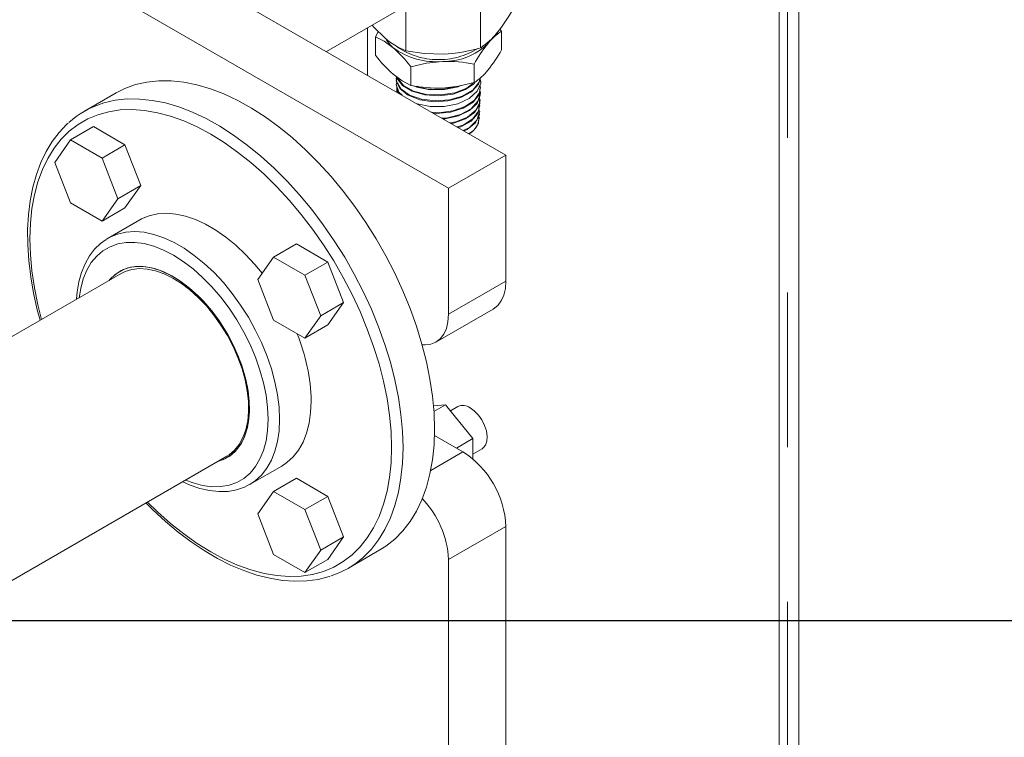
# Model space of a CAD drawing. Header units: millimetres. Extents: x 450 to 25135, y 150 to 17673.
# Tile 128 of 256: x 10819 to 11061, y 10112 to 10288. Entities that reach past the tile are written whole.
import ezdxf

# ---------------------------------------------------------------- set-up
doc = ezdxf.new("R2010")
doc.units = ezdxf.units.MM
doc.linetypes.add('SLD-Centrada-doble', pattern=[12.7, 6.35, -1.27, 1.27, -1.27, 1.27, -1.27])
doc.linetypes.add('SLD-Continua', pattern=[0])
doc.layers.add('COTAS', color=1, linetype='SLD-Continua')
doc.layers.add('OCULTA', color=8, linetype='SLD-Continua')

msp = doc.modelspace()

# ---------------------------------------------------------------- linework, layer by layer
at = {"layer": 'COTAS', "linetype": 'SLD-Continua', "lineweight": 18, "ltscale": 30}
for p, q in [((10915.88, 10293.04), (10894.35, 10280.61)), ((10932.35, 10281.54), (10932.35, 10292.27)), ((10913.93, 10280.75), (10913.93, 10291.48)), ((10937.5, 10285.61), (10937.09, 10286.09)), ((10937.5, 10285.61), (10937.5, 10281.04)), ((10906.41, 10284.27), (10906.41, 10279.71)), ((10934.12, 10282.54), (10934.58, 10283.16)), ((10930.73, 10277.5), (10930.73, 10272.94)), ((10915.18, 10276.84), (10915.18, 10272.27)), ((10911.49, 10273.98), (10911.5, 10273.78)), ((10911.55, 10272.51), (10911.56, 10272.3)), ((10932.39, 10273.03), (10932.39, 10273.23)), ((10911.61, 10271.02), (10911.61, 10270.82)), ((10911.76, 10270.56), (10911.76, 10270.82)), ((10932.27, 10270.07), (10932.28, 10270.27)), ((10932.33, 10271.55), (10932.34, 10271.75)), ((10932.22, 10268.58), (10932.22, 10268.79)), ((10932.1, 10265.62), (10932.11, 10265.83)), ((10932.16, 10267.11), (10932.17, 10267.31)), ((10932.05, 10264.14), (10932.05, 10264.35))]:
    msp.add_line(p, q, dxfattribs=at)
at = {"layer": 'COTAS', "ltscale": 30}
msp.add_line((10330.52, 10140.46), (11683.42, 10140.46), dxfattribs=at)
at = {"layer": 'COTAS', "linetype": 'SLD-Continua', "lineweight": 18, "ltscale": 30, "flags": 128}
for points in [[(10905.61, 10287.11), (10906.08, 10286.56), (10908.73, 10283.99)], [(10907.15, 10285.52), (10907.14, 10285.5), (10906.41, 10284.27)], [(10906.41, 10284.27), (10908.56, 10283.17), (10910.8, 10281.54)], [(10913.93, 10280.75), (10918.44, 10280.1), (10923.14, 10279.98)], [(10915.18, 10276.84), (10918.99, 10277.71), (10922.96, 10278.15)], [(10915.18, 10272.27), (10913.03, 10273.38), (10910.8, 10275.01)], [(10932.31, 10274.17), (10931.84, 10272.55), (10930.13, 10270.7), (10927.49, 10269.27), (10924.23, 10268.43), (10920.71, 10268.25), (10917.34, 10268.75), (10914.49, 10269.86), (10912.49, 10271.45), (10911.55, 10273.32), (10911.61, 10273.78)], [(10911.69, 10273.04), (10911.55, 10272.51), (10912.21, 10270.61), (10913.03, 10269.83)], [(10911.65, 10274.39), (10911.6, 10273.26), (10912.7, 10271.41), (10914.83, 10269.88), (10917.78, 10268.84), (10921.19, 10268.43), (10924.7, 10268.71), (10927.89, 10269.64), (10930.42, 10271.13), (10932, 10273.03), (10932.23, 10274.1)], [(10930.84, 10272.75), (10928.64, 10271.22), (10925.56, 10270.13), (10922.08, 10269.68), (10918.59, 10269.93), (10915.48, 10270.82), (10913.1, 10272.25), (10911.72, 10274.05), (10911.69, 10274.36)], [(10911.77, 10274.3), (10911.83, 10274.01), (10913.35, 10272.25), (10915.83, 10270.87), (10919.02, 10270.06), (10922.53, 10269.91), (10925.98, 10270.44), (10928.98, 10271.6), (10930.54, 10272.78)], [(10916.73, 10267.69), (10919.88, 10267.06), (10923.38, 10267.07), (10926.72, 10267.76), (10929.53, 10269.05), (10931.48, 10270.81), (10932.36, 10272.85), (10932.22, 10273.85)], [(10930.73, 10272.94), (10926.92, 10272.06), (10922.96, 10271.62)], [(10912.61, 10270.07), (10912.04, 10270.68), (10911.63, 10272.31)], [(10911.73, 10271.9), (10911.66, 10271.76), (10911.8, 10270.54)], [(10927.45, 10272.21), (10926.85, 10271.93), (10923.47, 10271.23), (10919.91, 10271.2), (10916.59, 10271.85), (10915.91, 10272.17)], [(10920.23, 10265.67), (10922.06, 10265.54), (10925.49, 10265.97), (10928.52, 10267.04), (10930.81, 10268.64), (10932.11, 10270.59), (10932.22, 10272.2)], [(10932.21, 10271.56), (10931.97, 10270.06), (10930.5, 10268.15), (10928.07, 10266.63), (10924.96, 10265.66), (10921.5, 10265.33), (10920.67, 10265.41)], [(10922.76, 10264.21), (10924.21, 10264.28), (10927.41, 10265.12), (10930.01, 10266.52), (10931.69, 10268.35), (10932.28, 10270.4), (10932.12, 10270.99)], [(10932.22, 10270.06), (10932.26, 10269.84), (10931.47, 10267.82), (10929.62, 10266.05), (10926.9, 10264.73), (10923.62, 10264), (10923.14, 10263.99)], [(10924.81, 10263.03), (10926.23, 10263.28), (10929.08, 10264.48), (10931.13, 10266.16), (10932.14, 10268.14), (10932.06, 10269.34)], [(10932.07, 10268.59), (10932.03, 10267.56), (10930.82, 10265.62), (10928.61, 10264.01), (10925.65, 10262.92), (10925.12, 10262.85)], [(10926.55, 10262.02), (10928.05, 10262.5), (10930.42, 10264.01), (10931.83, 10265.89), (10932.14, 10267.95), (10932.05, 10268.14)], [(10932.1, 10267.11), (10931.64, 10265.31), (10930.02, 10263.48), (10927.5, 10262.07), (10926.8, 10261.88)], [(10928.04, 10261.16), (10929.58, 10261.93), (10931.37, 10263.68), (10932.1, 10265.69), (10931.94, 10266.48)], [(10931.99, 10265.62), (10932.04, 10265.06), (10931.07, 10263.08), (10929.05, 10261.39), (10928.25, 10261.04)], [(10931.91, 10264.15), (10931.82, 10263), (10931.03, 10261.63)]]:
    msp.add_lwpolyline(points, dxfattribs=at)
at = {"layer": 'COTAS', "linetype": 'SLD-Continua', "lineweight": 18, "ltscale": 900}
for centre, radius, start, end in [((10904.73, 10310.78), 40.7, 321.0088, 331.1497), ((10922.53, 10296.42), 17.83, 303.4297, 320.9028), ((10946.01, 10272.81), 15.37, 123.616, 140.7165), ((10922.05, 10299.57), 20.5, 229.4561, 246.6433), ((10915.3, 10287.07), 7.13, 209.5586, 230.81), ((10923.24, 10293.82), 15.67, 268.9502, 313.9516), ((10962.94, 10259.5), 36.9, 141.3615, 150.797), ((10930.87, 10298.11), 30.6, 216.9604, 229.0238), ((10921.45, 10296.27), 18.18, 234.1276, 274.74), ((10890.73, 10258.43), 30.6, 36.9604, 49.0238), ((10921.25, 10319.1), 39.17, 272.7678, 286.4692), ((10907.19, 10297.77), 34.62, 321.0498, 331.1087), ((10924.18, 10246.04), 32.14, 78.2364, 92.176), ((10922.42, 10285.52), 15.08, 303.4517, 320.8808), ((10921.74, 10303.74), 32.14, 258.2364, 272.176), ((10921.44, 10285.54), 14.3, 250.6826, 288.0274), ((10927.69, 10264.27), 4.25, 293.6145, 7.1994), ((10925.73, 10266.22), 7.02, 302.6404, 319.1026)]:
    msp.add_arc(centre, radius, start, end, dxfattribs=at)
at = {"layer": 'COTAS', "linetype": 'SLD-Centrada-doble', "lineweight": 18, "ltscale": 900}
msp.add_arc((10921.99, 10296.89), 18.28, 236.2082, 301.8418, dxfattribs=at)
at = {"layer": 'OCULTA', "linetype": 'SLD-Continua', "lineweight": 18, "ltscale": 30}
for p, q in [((10938.57, 10255.08), (10818.37, 10324.48)), ((11010.7, 9878.63), (11010.7, 10321.71)), ((11010.7, 9878.63), (11010.7, 10321.71)), ((11010.7, 9878.63), (11010.7, 10321.71)), ((11010.7, 9878.63), (11010.7, 10321.71)), ((11010.7, 9878.63), (11010.7, 10321.71)), ((10924.43, 10246.92), (10804.22, 10316.31)), ((11005.86, 10305.42), (11005.86, 9878.2)), ((11005.86, 10305.42), (11005.86, 9878.2)), ((11005.86, 10305.42), (11005.86, 9878.2)), ((11005.86, 10305.42), (11005.86, 9878.2)), ((11005.86, 10305.42), (11005.86, 9878.2)), ((10842.54, 10270.4), (10834.76, 10265.91)), ((10836.97, 10262.1), (10831.31, 10258.83)), ((10844.72, 10257.62), (10836.97, 10262.1)), ((10831.31, 10258.83), (10827.43, 10253.31)), ((10839.07, 10254.35), (10831.31, 10258.83)), ((10844.72, 10257.62), (10839.07, 10254.35)), ((10848.6, 10247.62), (10844.72, 10257.62)), ((10827.43, 10253.31), (10831.31, 10243.32)), ((10842.94, 10244.36), (10839.07, 10254.35)), ((10924.43, 10246.92), (10938.57, 10255.08)), ((10938.57, 10224.05), (10938.57, 10255.08)), ((10848.6, 10247.62), (10842.94, 10244.36)), ((10844.72, 10242.1), (10848.6, 10247.62)), ((10924.43, 10215.89), (10924.43, 10246.92)), ((10831.31, 10243.32), (10839.07, 10238.84)), ((10839.07, 10238.84), (10842.94, 10244.36)), ((10844.72, 10242.1), (10839.07, 10238.84)), ((10848.35, 10239.11), (10840.57, 10234.62)), ((10840.15, 10234.37), (10840.57, 10234.62)), ((10886.97, 10233.23), (10881.31, 10229.97)), ((10894.72, 10228.75), (10886.97, 10233.23)), ((10881.31, 10229.97), (10877.43, 10224.45)), ((10889.07, 10225.49), (10881.31, 10229.97)), ((10894.72, 10228.75), (10889.07, 10225.49)), ((10898.6, 10218.76), (10894.72, 10228.75)), ((10843.8, 10225.92), (10758.39, 10176.61)), ((10877.43, 10224.45), (10881.31, 10214.45)), ((10892.94, 10215.49), (10889.07, 10225.49)), ((10898.6, 10218.76), (10892.94, 10215.49)), ((10894.72, 10213.24), (10898.6, 10218.76)), ((10921.33, 10209.02), (10935.47, 10217.18)), ((10881.31, 10214.45), (10889.07, 10209.97)), ((10889.07, 10209.97), (10892.94, 10215.49)), ((10894.72, 10213.24), (10889.07, 10209.97)), ((10920.74, 10193.34), (10923.73, 10193.61)), ((10923.73, 10193.61), (10920.85, 10191.95)), ((10923.73, 10193.61), (10930.44, 10185.25)), ((10926.74, 10193.14), (10924.93, 10192.1)), ((10927.97, 10182), (10920.98, 10186.03)), ((10930.44, 10185.25), (10926.39, 10182.91)), ((10930.44, 10185.25), (10930.44, 10180.23)), ((10930.44, 10181.43), (10932.74, 10182.75)), ((10791.14, 10135.48), (10869.8, 10180.89)), ((10875.57, 10174), (10883.34, 10178.49)), ((10886.97, 10175.49), (10881.31, 10172.23)), ((10894.72, 10171.02), (10886.97, 10175.49)), ((10881.31, 10172.23), (10877.43, 10166.71)), ((10889.07, 10167.75), (10881.31, 10172.23)), ((10894.72, 10171.02), (10889.07, 10167.75)), ((10898.6, 10161.02), (10894.72, 10171.02)), ((10877.43, 10166.71), (10881.31, 10156.71)), ((10892.94, 10157.75), (10889.07, 10167.75)), ((10938.57, 9937.01), (10938.57, 10163.63)), ((10898.6, 10161.02), (10892.94, 10157.75)), ((10894.72, 10155.5), (10898.6, 10161.02)), ((10881.31, 10156.71), (10889.07, 10152.24)), ((10889.07, 10152.24), (10892.94, 10157.75)), ((10899.76, 10153.32), (10907.53, 10157.81)), ((10894.72, 10155.5), (10889.07, 10152.24)), ((10924.43, 9956.05), (10924.43, 10155.46))]:
    msp.add_line(p, q, dxfattribs=at)
at = {"layer": 'OCULTA', "linetype": 'SLD-Centrada-doble', "lineweight": 18, "ltscale": 30}
for p, q in [((11007.92, 9878.38), (11007.92, 10318.38)), ((11007.92, 9878.38), (11007.92, 10318.38)), ((11007.92, 9878.38), (11007.92, 10318.38)), ((11007.92, 9878.38), (11007.92, 10318.38)), ((11007.92, 9878.38), (11007.92, 10318.38)), ((10904.44, 10274.79), (10904.44, 10286.43)), ((10904.44, 10274.79), (10904.44, 10286.43)), ((10904.44, 10274.79), (10904.44, 10286.43)), ((10904.44, 10274.79), (10904.44, 10286.43)), ((10904.44, 10274.79), (10904.44, 10286.43)), ((10924.43, 10215.89), (10938.57, 10224.05)), ((10920.06, 10177.43), (10927.97, 10182)), ((10938.57, 10163.63), (10924.43, 10155.46))]:
    msp.add_line(p, q, dxfattribs=at)
at = {"layer": 'OCULTA', "linetype": 'SLD-Continua', "lineweight": 18, "ltscale": 30, "flags": 128}
for points in [[(10921, 10187.57), (10920.87, 10191.56), (10920.5, 10195.68), (10919.87, 10199.9), (10919, 10204.19), (10917.9, 10208.54), (10916.55, 10212.91), (10914.98, 10217.3), (10913.19, 10221.67), (10911.2, 10225.99), (10909, 10230.25), (10906.62, 10234.43), (10904.07, 10238.49), (10901.36, 10242.42), (10898.51, 10246.19), (10895.52, 10249.79), (10892.43, 10253.19), (10889.24, 10256.38), (10885.97, 10259.34), (10882.65, 10262.06), (10879.28, 10264.51), (10875.89, 10266.68), (10872.49, 10268.57), (10869.11, 10270.16), (10865.76, 10271.44), (10862.46, 10272.42), (10859.23, 10273.07), (10856.08, 10273.4), (10853.04, 10273.41), (10850.12, 10273.09), (10847.34, 10272.45), (10844.71, 10271.49), (10842.54, 10270.4)], [(10830.71, 10262.92), (10830.43, 10262.68), (10828.53, 10260.68), (10826.82, 10258.43), (10825.3, 10255.95), (10823.99, 10253.23), (10822.9, 10250.3), (10822.01, 10247.17), (10821.36, 10243.85), (10820.93, 10240.37), (10820.73, 10236.73), (10820.76, 10232.96), (10821.01, 10229.09), (10821.5, 10225.12), (10822.2, 10221.08), (10823.13, 10216.98), (10823.84, 10214.4)], [(10878.53, 10226.01), (10876.74, 10228.16), (10874.44, 10230.64), (10872.05, 10232.88), (10869.59, 10234.88), (10867.1, 10236.62), (10864.59, 10238.06), (10862.1, 10239.21), (10859.64, 10240.05), (10857.25, 10240.56), (10854.95, 10240.75), (10852.75, 10240.61), (10850.7, 10240.14), (10848.79, 10239.36), (10848.35, 10239.11)], [(10840.12, 10234.32), (10838.73, 10233.34), (10837.26, 10231.91), (10835.98, 10230.24), (10834.89, 10228.33), (10834.02, 10226.21), (10833.37, 10223.88), (10832.94, 10221.37), (10832.81, 10219.58)], [(10867.58, 10179.6), (10868.97, 10180.08), (10870.53, 10180.94), (10871.9, 10182.11), (10873.06, 10183.57), (10874, 10185.3), (10874.7, 10187.27), (10875.17, 10189.46), (10875.38, 10191.85), (10875.33, 10194.39), (10875.04, 10197.05), (10874.5, 10199.8), (10873.71, 10202.6), (10872.69, 10205.41), (10871.46, 10208.2), (10870.03, 10210.92), (10868.42, 10213.55), (10866.64, 10216.03), (10864.73, 10218.35), (10862.72, 10220.46), (10860.62, 10222.35), (10858.46, 10223.98), (10856.29, 10225.34), (10854.11, 10226.4), (10851.98, 10227.15), (10849.9, 10227.57), (10847.92, 10227.68), (10846.05, 10227.45), (10844.33, 10226.91), (10842.77, 10226.04), (10841.41, 10224.87), (10840.81, 10224.2)], [(10875.39, 10192.67), (10875.26, 10195.26), (10874.89, 10197.96), (10874.26, 10200.73), (10873.4, 10203.54), (10872.31, 10206.34), (10871.01, 10209.11), (10869.51, 10211.81), (10867.84, 10214.39), (10866.02, 10216.82), (10864.07, 10219.08), (10862.03, 10221.12), (10859.91, 10222.92), (10857.74, 10224.46), (10855.56, 10225.72), (10853.4, 10226.68), (10851.28, 10227.32), (10849.23, 10227.65), (10847.28, 10227.64), (10845.46, 10227.31), (10843.79, 10226.65), (10842.3, 10225.69), (10841, 10224.42), (10840.81, 10224.2)], [(10873.56, 10202.47), (10872.57, 10205.23), (10871.36, 10207.96), (10869.96, 10210.64), (10868.38, 10213.21), (10866.64, 10215.65), (10864.78, 10217.93), (10862.8, 10220.01), (10860.74, 10221.87), (10858.63, 10223.48), (10856.49, 10224.81), (10854.36, 10225.86), (10852.26, 10226.6), (10850.22, 10227.03), (10848.28, 10227.14), (10846.44, 10226.93), (10844.75, 10226.4), (10843.8, 10225.92)], [(10938.57, 10224.05), (10938.44, 10222.21), (10938.06, 10220.57), (10937.42, 10219.16), (10936.55, 10218.02), (10935.47, 10217.18), (10935.47, 10217.18)], [(10917.95, 10208.35), (10918.64, 10208.32), (10920.06, 10208.5), (10921.33, 10209.02), (10922.41, 10209.86), (10923.28, 10210.99), (10923.91, 10212.4), (10924.3, 10214.05), (10924.43, 10215.89)], [(10869.8, 10180.89), (10870.38, 10181.26), (10871.73, 10182.4), (10872.88, 10183.82), (10873.8, 10185.51), (10874.5, 10187.44), (10874.96, 10189.59), (10875.17, 10191.92), (10875.13, 10194.41), (10874.85, 10197.02), (10874.32, 10199.72), (10873.56, 10202.47)], [(10867.58, 10179.6), (10867.84, 10179.68), (10869.51, 10180.33), (10871.01, 10181.3), (10872.31, 10182.56), (10873.4, 10184.11), (10874.26, 10185.93), (10874.89, 10187.98), (10875.26, 10190.24), (10875.39, 10192.67)], [(10883.34, 10178.49), (10884.62, 10179.34), (10886.16, 10180.75), (10887.48, 10182.44), (10888.59, 10184.4), (10889.46, 10186.61), (10890.09, 10189.05), (10890.47, 10191.69), (10890.59, 10194.51)], [(10929.74, 10192.85), (10930.79, 10192.08), (10931.78, 10191.06), (10932.64, 10189.84), (10933.32, 10188.51), (10933.77, 10187.13), (10933.97, 10185.81), (10933.9, 10184.62), (10933.57, 10183.65), (10933, 10182.94), (10932.74, 10182.75)], [(10907.53, 10157.81), (10909, 10158.74), (10911.2, 10160.47), (10913.19, 10162.49), (10914.98, 10164.79), (10916.55, 10167.36), (10917.9, 10170.19), (10919, 10173.26), (10919.87, 10176.55), (10920.5, 10180.04), (10920.87, 10183.72), (10921, 10187.57)], [(10858.98, 10174.64), (10860.77, 10173.81), (10863.18, 10172.98), (10865.56, 10172.43), (10867.88, 10172.19), (10870.11, 10172.26), (10872.22, 10172.64), (10874.18, 10173.3), (10875.49, 10173.99)], [(10849.9, 10169.4), (10851.59, 10167.69), (10854.68, 10164.84), (10857.83, 10162.21), (10861.02, 10159.81), (10864.25, 10157.65), (10867.5, 10155.74), (10870.76, 10154.1), (10874, 10152.73), (10877.22, 10151.63), (10880.4, 10150.83), (10883.51, 10150.32), (10886.55, 10150.11), (10889.49, 10150.2), (10892.32, 10150.58), (10895.02, 10151.25), (10895.24, 10151.33)]]:
    msp.add_lwpolyline(points, dxfattribs=at)
at = {"layer": 'OCULTA', "linetype": 'SLD-Centrada-doble', "lineweight": 18, "ltscale": 30, "flags": 128}
for points in [[(10838.86, 10267.74), (10839.56, 10267.96), (10842.35, 10268.6), (10845.27, 10268.92), (10848.31, 10268.91), (10851.45, 10268.58), (10854.68, 10267.93), (10857.98, 10266.95), (10861.33, 10265.67), (10864.71, 10264.08), (10868.11, 10262.19), (10871.5, 10260.02), (10874.87, 10257.57), (10878.2, 10254.85), (10881.46, 10251.89), (10884.65, 10248.7), (10887.75, 10245.3), (10890.73, 10241.7), (10893.58, 10237.93), (10896.29, 10234), (10898.85, 10229.94), (10901.23, 10225.76), (10903.42, 10221.5), (10905.42, 10217.18), (10907.2, 10212.81), (10908.77, 10208.42), (10910.12, 10204.05), (10911.23, 10199.7), (10912.1, 10195.41), (10912.72, 10191.19), (10913.1, 10187.07), (10913.22, 10183.08)], [(10910.39, 10183.08), (10910.27, 10187), (10909.9, 10191.04), (10909.28, 10195.17), (10908.41, 10199.39), (10907.31, 10203.65), (10905.98, 10207.95), (10904.42, 10212.25), (10902.65, 10216.53), (10900.67, 10220.77), (10898.5, 10224.94), (10896.15, 10229.02), (10893.62, 10232.98), (10890.94, 10236.82), (10888.12, 10240.49), (10885.17, 10243.99), (10882.12, 10247.29), (10878.98, 10250.38), (10875.76, 10253.23), (10872.48, 10255.83), (10869.17, 10258.18), (10865.84, 10260.24), (10862.52, 10262.02), (10859.21, 10263.5), (10855.93, 10264.67), (10852.71, 10265.54), (10849.57, 10266.08), (10846.52, 10266.3), (10843.57, 10266.21), (10840.75, 10265.79), (10838.07, 10265.05), (10835.54, 10264), (10833.19, 10262.64), (10831.02, 10260.98), (10829.04, 10259.03), (10827.27, 10256.79), (10825.71, 10254.29), (10824.38, 10251.53), (10823.28, 10248.54), (10822.41, 10245.32), (10821.79, 10241.9), (10821.42, 10238.29), (10821.3, 10234.52), (10821.42, 10230.6), (10821.79, 10226.56), (10822.41, 10222.42), (10823.28, 10218.21), (10824.19, 10214.6)], [(10840.57, 10234.62), (10841.02, 10234.87), (10842.92, 10235.65), (10844.98, 10236.12), (10847.17, 10236.26), (10849.47, 10236.07), (10851.86, 10235.56), (10854.32, 10234.72), (10856.81, 10233.57), (10859.32, 10232.13), (10861.81, 10230.39), (10864.27, 10228.39), (10866.66, 10226.15), (10868.97, 10223.67), (10871.16, 10221), (10873.22, 10218.16), (10875.12, 10215.18), (10876.84, 10212.08), (10878.38, 10208.91), (10879.71, 10205.69), (10880.81, 10202.45), (10881.68, 10199.23), (10882.31, 10196.07), (10882.69, 10192.99), (10882.82, 10190.02)], [(10879.99, 10190.02), (10879.86, 10192.91), (10879.48, 10195.92), (10878.84, 10199.01), (10877.97, 10202.15), (10876.86, 10205.3), (10875.53, 10208.43), (10873.99, 10211.51), (10872.27, 10214.5), (10870.37, 10217.37), (10868.32, 10220.09), (10866.14, 10222.63), (10863.86, 10224.96), (10861.5, 10227.05), (10859.09, 10228.88), (10856.65, 10230.44), (10854.21, 10231.7), (10851.8, 10232.65), (10849.44, 10233.28), (10847.16, 10233.59), (10844.99, 10233.56), (10842.94, 10233.21), (10841.04, 10232.53), (10839.31, 10231.53), (10837.77, 10230.23), (10836.44, 10228.63), (10835.34, 10226.76), (10834.46, 10224.63), (10833.83, 10222.27), (10833.47, 10219.96)], [(10859.66, 10175.03), (10861.5, 10174.33), (10863.86, 10173.7), (10866.14, 10173.4), (10868.32, 10173.42), (10870.37, 10173.77), (10872.27, 10174.45), (10873.99, 10175.45), (10875.53, 10176.76), (10876.86, 10178.35), (10877.97, 10180.23), (10878.84, 10182.35), (10879.48, 10184.71), (10879.86, 10187.28), (10879.99, 10190.02)], [(10882.82, 10190.02), (10882.69, 10187.2), (10882.31, 10184.56), (10881.68, 10182.12), (10880.81, 10179.91), (10879.71, 10177.95), (10878.38, 10176.26), (10876.84, 10174.85), (10875.51, 10173.96)], [(10850.26, 10169.61), (10852.71, 10167.22), (10855.93, 10164.37), (10859.21, 10161.76), (10862.52, 10159.42), (10865.84, 10157.36), (10869.17, 10155.58), (10872.48, 10154.1), (10875.76, 10152.92), (10878.98, 10152.06), (10882.12, 10151.52), (10885.17, 10151.29), (10888.12, 10151.39), (10890.94, 10151.81), (10893.62, 10152.55), (10896.15, 10153.6), (10898.5, 10154.96), (10900.67, 10156.62), (10902.65, 10158.57), (10904.42, 10160.81), (10905.98, 10163.31), (10907.31, 10166.07), (10908.41, 10169.06), (10909.28, 10172.28), (10909.9, 10175.7), (10910.27, 10179.31), (10910.39, 10183.08)], [(10913.22, 10183.08), (10913.1, 10179.23), (10912.72, 10175.55), (10912.1, 10172.06), (10911.23, 10168.77), (10910.12, 10165.7), (10908.77, 10162.87), (10907.2, 10160.3), (10905.42, 10158), (10903.42, 10155.98), (10903.4, 10155.96)]]:
    msp.add_lwpolyline(points, dxfattribs=at)
at = {"layer": 'OCULTA', "linetype": 'SLD-Continua', "lineweight": 18, "ltscale": 900}
for centre, radius, start, end in [((10845.7, 10246.96), 21.87, 108.2258, 132.4575), ((10844.31, 10193.49), 46.3, 1.2589, 22.3381), ((10927.99, 10190.54), 2.89, 52.8951, 115.7945), ((10915.71, 10162.68), 22.88, 2.3869, 57.6131), ((10901, 10154.27), 23.46, 2.9235, 43.5807), ((10888.82, 10172.27), 21.88, 287.7754, 311.8103)]:
    msp.add_arc(centre, radius, start, end, dxfattribs=at)

doc.saveas('drawing.dxf')
